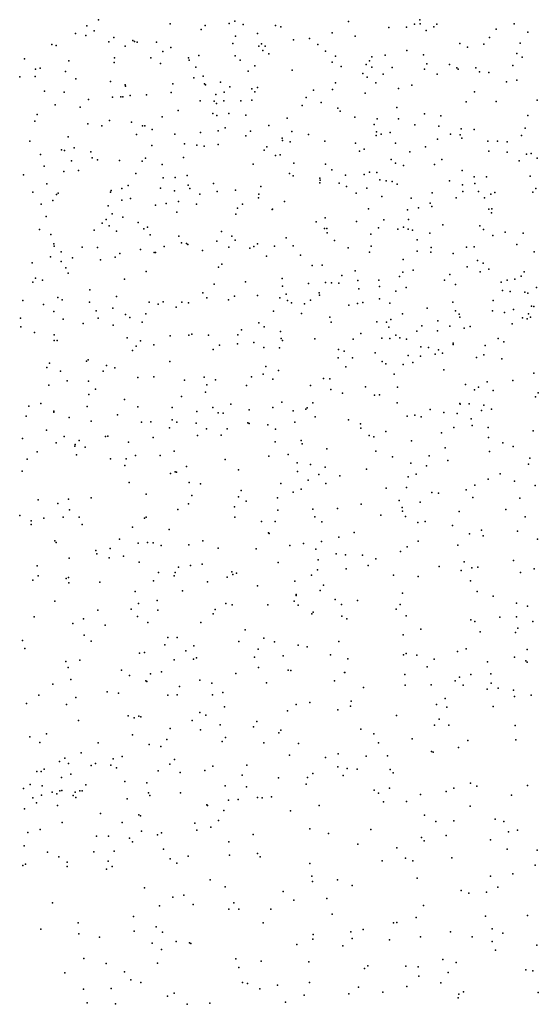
# Model space of a CAD drawing. Header units: metres. Extents: x -25 to 25, y -27.7 to 27.8.
# Tile 115 of 209: x -0.5 to 0.2, y -5.4 to -4. Entities that reach past the tile are written whole.
import ezdxf

# ---------------------------------------------------------------- set-up
doc = ezdxf.new("R2010")
doc.units = ezdxf.units.M

msp = doc.modelspace()

# ---------------------------------------------------------------- linework, layer by layer
for p in [(-0.3921, -4.0116, 17.2057), (-0.2946, -4.0172, -1.4723), (-0.2468, -4.0192, 1.2198), (-0.2141, -4.0164, 1.3599), (-0.2063, -4.0134, -2.316), (-0.1951, -4.018, -6.858), (-0.1511, -4.0191, 17.1143), (-0.0516, -4.0137, 13.2147), (0.0381, -4.0174, 10.3157), (0.0455, -4.0114, 10.7569), (0.0458, -4.0172, -4.6011), (0.0687, -4.0173, -6.7013), (0.1739, -4.0171, 4.4354), (-0.4233, -4.0302, 2.8541), (-0.4092, -4.0328, -1.7881), (-0.4081, -4.0198, -1.8772), (-0.398, -4.0267, -2.0852), (-0.2523, -4.0246, 17.3846), (-0.1755, -4.0303, 4.5349), (-0.1436, -4.0209, -2.348), (-0.0741, -4.0293, 2.1166), (0.0033, -4.0222, -8.9392), (0.0273, -4.0214, -25.0401), (0.0542, -4.026, -0.7291), (0.0647, -4.0209, 17.0086), (0.1497, -4.0244, -0.6216), (0.1925, -4.0286, 10.655), (-0.4556, -4.0451, -7.3668), (-0.3781, -4.0416, 13.7761), (-0.3713, -4.0358, -1.6337), (-0.3456, -4.0399, -7.1164), (-0.3433, -4.0411, -2.2188), (-0.3397, -4.042, -9.0695), (-0.3132, -4.0418, -16.2584), (-0.2093, -4.0437, -1.0922), (-0.2056, -4.0338, 1.4366), (-0.1701, -4.0443, 1.7108), (-0.1265, -4.0388, 1.9535), (-0.1048, -4.0369, -4.6479), (-0.0932, -4.045, -8.9677), (-0.0425, -4.0337, -26.4056), (0.1001, -4.0436, 22.5526), (0.1325, -4.0447, 25.6993), (0.1404, -4.0355, 17.2895), (0.1821, -4.0434, 12.4816), (-0.4498, -4.0465, -1.9268), (-0.3559, -4.0476, 3.022), (-0.3043, -4.0549, 4.5427), (-0.2938, -4.0492, -1.325), (-0.1739, -4.0475, -1.025), (-0.1682, -4.0534, 17.2006), (-0.1651, -4.0476, 0.8109), (-0.16, -4.0578, 1.883), (-0.083, -4.0542, -6.8159), (-0.0015, -4.0598, -2.3812), (0.0278, -4.0533, 4.4398), (0.0506, -4.0593, 12.7596), (0.1105, -4.0489, -4.5832), (0.1778, -4.0575, -2.3764), (-0.4929, -4.0646, 25.8223), (-0.4325, -4.0674, 4.5689), (-0.3707, -4.0698, 17.6203), (-0.3703, -4.0632, -1.5394), (-0.3207, -4.0633, -4.6889), (-0.3078, -4.071, 13.6996), (-0.2697, -4.0635, -1.2106), (-0.2685, -4.0667, -2.3521), (-0.2554, -4.0602, 1.0034), (-0.2059, -4.0608, -6.9506), (-0.1994, -4.0666, 22.6363), (-0.074, -4.0693, 4.4542), (-0.0693, -4.0612, 14.112), (-0.0277, -4.0722, 20.0369), (-0.0229, -4.0673, 25.7273), (-0.02, -4.0621, 23.5214), (0.0549, -4.0715, 2.2932), (0.0857, -4.0723, 4.3905), (0.1851, -4.0625, 19.4563), (-0.4779, -4.0788, -9.1138), (-0.4714, -4.0774, -2.0683), (-0.4371, -4.082, -2.1768), (-0.2596, -4.0761, -7.0475), (-0.1883, -4.0814, 1.7902), (-0.1791, -4.0741, 17.284), (-0.1284, -4.0802, 0.7542), (-0.0618, -4.0752, 10.4298), (-0.0319, -4.0847, 17.0623), (-0.0199, -4.0761, 2.2155), (-0.0043, -4.0857, -0.7716), (0.0077, -4.0765, 13.0706), (0.0518, -4.0788, 0.5198), (0.0693, -4.0857, -8.8569), (0.0961, -4.0771, 14.0811), (0.0975, -4.0785, 17.0645), (0.1216, -4.0769, -6.7659), (0.1268, -4.0825, 20.6165), (0.1393, -4.0832, -8.819), (0.1722, -4.0736, -0.5687), (-0.4995, -4.089, -1.8576), (-0.4782, -4.0889, -1.7658), (-0.4228, -4.092, -1.5896), (-0.3756, -4.0955, -2.2857), (-0.2907, -4.0988, 1.1996), (-0.2624, -4.0907, -1.1205), (-0.2495, -4.0884, 4.4755), (-0.2476, -4.0988, 0.9244), (-0.2465, -4.1, 17.5035), (-0.226, -4.0962, -1.0437), (-0.0692, -4.0971, 13.3939), (-0.0263, -4.0897, 13.3151), (-0.0142, -4.0974, -6.8256), (0.1634, -4.0961, 12.5548), (0.1777, -4.0935, 2.421), (-0.4655, -4.1088, -1.6463), (-0.4389, -4.1101, 17.798), (-0.3557, -4.1001, -1.3432), (-0.3553, -4.1018, 3.2427), (-0.2933, -4.1107, -7.2425), (-0.2324, -4.1133, 1.6233), (-0.2212, -4.11, 0.8544), (-0.2133, -4.1028, 1.7081), (-0.1834, -4.1057, -8.9662), (-0.1793, -4.1095, -0.9647), (-0.1754, -4.1036, 17.3685), (-0.0991, -4.1072, -4.6625), (-0.0736, -4.1066, 0.6733), (-0.029, -4.1114, 4.3872), (0.0163, -4.1052, 22.5905), (0.0345, -4.1007, 12.8762), (0.1201, -4.1095, -0.6275), (-0.4058, -4.1198, -7.4276), (-0.3731, -4.1167, 17.7129), (-0.3617, -4.1162, -7.3689), (-0.3588, -4.1163, 1.8227), (-0.3491, -4.1145, -1.2699), (-0.3266, -4.1135, 25.7524), (-0.2537, -4.122, 1.5089), (-0.2344, -4.1222, -7.1292), (-0.2316, -4.1253, 23.5643), (-0.2215, -4.122, 25.7391), (-0.1983, -4.122, -2.4201), (-0.1834, -4.1211, 1.9434), (-0.1091, -4.1175, 4.401), (-0.0889, -4.124, -6.9344), (0.1088, -4.1234, 10.4405), (0.1497, -4.1228, 4.2973), (0.2054, -4.1211, 20.8149), (-0.4511, -4.1274, -9.0401), (-0.4173, -4.1304, 13.8734), (-0.2835, -4.1349, 1.4215), (-0.2366, -4.139, 13.6414), (-0.2146, -4.1392, 1.8552), (-0.1148, -4.1281, 17.2561), (-0.0663, -4.1318, 22.6122), (-0.0628, -4.1359, -8.8926), (0.0142, -4.1308, -4.6405), (0.0519, -4.1396, 4.3162), (-0.479, -4.1493, 4.4535), (-0.4758, -4.1405, -7.5286), (-0.4065, -4.1531, -1.3186), (-0.3772, -4.1484, 4.433), (-0.3474, -4.1509, -1.1675), (-0.3052, -4.1435, 1.2807), (-0.2308, -4.1416, -4.6909), (-0.1913, -4.1415, 4.3871), (-0.1354, -4.1452, 13.5373), (-0.043, -4.1439, 17.1381), (-0.0127, -4.1465, -6.9141), (0.0165, -4.1461, -0.7285), (0.0742, -4.1422, -0.6701), (0.1925, -4.142, 25.6524), (-0.3877, -4.156, -7.4919), (-0.3324, -4.1558, -8.9829), (-0.3291, -4.1558, 13.7636), (-0.3189, -4.161, 1.1483), (-0.2534, -4.1647, -7.3287), (-0.2292, -4.1625, 17.5792), (-0.2197, -4.1585, -7.2488), (-0.1852, -4.1629, -25.2046), (-0.1602, -4.1553, -4.6828), (-0.1288, -4.1637, 25.7252), (-0.0167, -4.1541, 0.59), (-0.0135, -4.1641, -8.8458), (-0.0071, -4.167, -26.2275), (0.0052, -4.1649, -16.417), (0.0386, -4.1546, 13.1543), (0.0715, -4.1561, -8.8034), (0.102, -4.1598, 25.6763), (0.1196, -4.1608, 0.4203), (0.1889, -4.1591, 17.1023), (-0.4855, -4.1765, -2.3407), (-0.4333, -4.171, 25.7357), (-0.3404, -4.1677, -4.715), (-0.2881, -4.1672, -2.4364), (-0.1915, -4.1696, -0.9187), (-0.1419, -4.1725, -7.1663), (-0.1416, -4.1757, 0.745), (-0.1312, -4.1776, -8.8985), (-0.1061, -4.1677, 17.3387), (-0.0838, -4.1765, 0.6748), (-0.0419, -4.1796, 20.4721), (-0.014, -4.169, 2.2361), (0.0123, -4.1794, -6.9962), (0.0694, -4.1742, 17.1371), (0.0873, -4.1673, 2.3377), (0.1006, -4.168, 12.7705), (0.1029, -4.1726, -4.6171), (0.138, -4.1767, -6.9209), (0.1511, -4.1768, -0.5599), (0.1644, -4.1776, -27.5994), (0.1839, -4.1688, -4.5843), (-0.4425, -4.1885, 4.3791), (-0.4386, -4.1894, 17.995), (-0.4252, -4.1858, -7.5587), (-0.4026, -4.1913, -8.9786), (-0.3195, -4.1824, -7.4884), (-0.2751, -4.1805, -7.4175), (-0.2583, -4.1822, 17.6815), (-0.2482, -4.1837, 4.3403), (-0.2291, -4.1814, 14.1736), (-0.1665, -4.1888, 17.5031), (-0.1628, -4.1845, -7.2808), (-0.0366, -4.1903, -7.0598), (-0.0304, -4.1874, 14.1929), (0.0317, -4.1912, 4.2644), (0.0532, -4.1845, 13.2488), (0.1396, -4.1901, -8.7278), (0.1646, -4.1918, 2.4177), (0.1973, -4.1934, -8.6866), (-0.471, -4.1949, -1.3689), (-0.4287, -4.2035, -4.7562), (-0.4006, -4.1992, -1.1729), (-0.3934, -4.2019, -2.4403), (-0.3635, -4.2031, 17.9227), (-0.3326, -4.2039, 1.0761), (-0.3282, -4.2, 4.3365), (-0.2762, -4.1988, -8.9449), (-0.1512, -4.1962, -2.4657), (-0.1448, -4.1953, 2.0651), (-0.126, -4.2067, 10.5368), (0.0064, -4.2015, 13.4012), (0.0125, -4.2066, -2.4435), (0.0753, -4.2018, -7.0372), (0.1806, -4.2036, -2.4243), (0.1907, -4.1942, -0.5017), (0.2053, -4.1999, -6.9891), (-0.4661, -4.2108, 22.6545), (-0.4395, -4.2178, 18.185), (-0.4193, -4.2164, 13.9145), (-0.3411, -4.2205, 1.3342), (-0.3055, -4.2085, 17.8492), (-0.1817, -4.2082, 17.1848), (-0.0829, -4.2078, -7.2584), (-0.0745, -4.2156, 2.1828), (-0.0229, -4.2187, 17.2115), (-0.0129, -4.2192, -7.1965), (0.0233, -4.2096, 2.2793), (0.0657, -4.2084, 0.4826), (0.1032, -4.2166, 12.976), (-0.4943, -4.2225, -2.4135), (-0.3039, -4.2268, 1.6809), (-0.2878, -4.2263, 17.9582), (-0.2715, -4.2233, 1.8305), (-0.1321, -4.2207, 22.6163), (-0.1268, -4.224, 20.0777), (-0.0908, -4.2333, 17.4079), (-0.0905, -4.227, 19.9108), (-0.0901, -4.2298, -8.839), (-0.0642, -4.2339, -0.7613), (-0.0558, -4.223, -2.4605), (-0.0301, -4.222, 25.6995), (-0.0088, -4.2295, -4.6707), (-0.0004, -4.2308, 0.5578), (0.0077, -4.2315, -7.2679), (0.0857, -4.2307, -7.1898), (0.1196, -4.2253, 12.8571), (0.1364, -4.2254, -7.1034), (0.196, -4.2243, 25.6283), (-0.4815, -4.2462, -8.9448), (-0.4625, -4.2347, -1.2239), (-0.4471, -4.2473, 4.2894), (-0.3758, -4.2462, -8.9307), (-0.3748, -4.244, 4.2822), (-0.3603, -4.2411, 13.8428), (-0.3519, -4.2372, 1.2176), (-0.3078, -4.2405, -7.5767), (-0.2886, -4.2444, 18.1427), (-0.27, -4.2364, -0.9362), (-0.2677, -4.2411, 1.9098), (-0.2355, -4.2345, 13.6951), (-0.2305, -4.2454, -7.55), (-0.2054, -4.2434, -0.8562), (-0.1711, -4.2386, 17.59), (-0.0542, -4.2382, -7.3638), (-0.0268, -4.2405, 2.2364), (0.0146, -4.2354, 20.6143), (0.0622, -4.247, -8.7276), (0.1036, -4.236, 22.5676), (0.1039, -4.2452, 2.3671), (0.1202, -4.2341, -27.2711), (0.1252, -4.245, 17.1463), (0.1477, -4.2467, 0.3284), (0.1994, -4.246, 14.2366), (0.2035, -4.2409, 22.4713), (-0.4544, -4.2573, -2.48), (-0.4494, -4.2492, -7.6451), (-0.3602, -4.257, 1.4243), (-0.3486, -4.2547, 1.5407), (-0.2831, -4.2588, -8.901), (-0.2541, -4.2487, -2.5102), (-0.1741, -4.2539, 25.7139), (-0.1739, -4.2488, 17.6938), (-0.1389, -4.259, 4.2376), (-0.0411, -4.2476, 4.2301), (-0.0064, -4.2522, 22.5999), (0.0337, -4.2545, -7.3328), (0.095, -4.2537, 4.1641), (0.1337, -4.2538, 13.0548), (0.1424, -4.2489, -0.5362), (-0.4703, -4.2623, 18.3678), (-0.3789, -4.2646, 1.2937), (-0.3144, -4.2639, 18.2828), (-0.2998, -4.2617, -4.7422), (-0.2856, -4.2731, 25.7097), (-0.2587, -4.2625, 0.8443), (-0.2029, -4.2678, 17.9854), (-0.196, -4.2625, 17.8824), (-0.1557, -4.2698, -2.5116), (-0.1553, -4.2694, 2.1192), (-0.0245, -4.2686, 17.2117), (0.0286, -4.2701, -0.6568), (0.0439, -4.2674, 23.5992), (0.0598, -4.2611, 1.4225), (0.0618, -4.2655, 13.4099), (0.1393, -4.2694, 13.2457), (0.1437, -4.2687, 13.1388), (-0.4632, -4.2791, -1.1624), (-0.3819, -4.2835, 1.1231), (-0.3737, -4.2755, -7.6538), (-0.3591, -4.28, 18.3688), (-0.338, -4.2873, 1.7884), (-0.2051, -4.276, 18.1185), (-0.0957, -4.2866, -7.5372), (-0.0835, -4.2809, 13.5705), (-0.0408, -4.2862, -26.6796), (-0.0037, -4.2837, -2.4969), (0.0303, -4.2833, -26.9546), (0.1433, -4.2744, -7.3059), (-0.4725, -4.2967, 13.9941), (-0.3981, -4.2977, 1.2252), (-0.387, -4.2883, 14.1829), (-0.3775, -4.292, 1.6032), (-0.3678, -4.299, 1.0404), (-0.3302, -4.296, 0.9703), (-0.3253, -4.2936, -2.5391), (-0.2246, -4.2995, 4.2188), (-0.0843, -4.2956, 25.6955), (-0.0811, -4.2957, -8.7689), (-0.0107, -4.2946, -8.7227), (0.0157, -4.2964, 4.1663), (0.0231, -4.2936, 19.7016), (0.0298, -4.2963, -7.4809), (0.0357, -4.2976, 25.6782), (0.077, -4.2905, -4.6557), (0.1274, -4.2918, -2.4865), (0.1322, -4.2968, 25.6419), (0.1617, -4.3005, 0.2577), (-0.457, -4.3035, -7.7069), (-0.3217, -4.304, 1.9304), (-0.2828, -4.3062, -16.4897), (-0.231, -4.3126, -7.6454), (-0.2107, -4.306, 22.6291), (-0.2061, -4.3113, 0.7652), (-0.1364, -4.3081, 23.5714), (-0.0808, -4.3013, -0.731), (-0.0709, -4.3117, 17.5012), (-0.0214, -4.3032, 17.3206), (0.0419, -4.3112, 0.4682), (0.059, -4.3019, -0.591), (0.1451, -4.3052, -8.6053), (0.1861, -4.3019, -7.4015), (-0.4531, -4.3166, -1.0945), (-0.4525, -4.3194, -4.817), (-0.4432, -4.3272, 4.2125), (-0.4145, -4.3209, -1.0347), (-0.3937, -4.3212, 1.714), (-0.335, -4.3243, 13.8505), (-0.3029, -4.3201, -7.6874), (-0.2789, -4.3152, -8.8497), (-0.2725, -4.316, -0.868), (-0.2703, -4.3174, 13.7788), (-0.2504, -4.3253, 2.0359), (-0.2147, -4.3211, 18.3734), (-0.1861, -4.3222, -4.7386), (-0.1808, -4.3199, 14.2992), (-0.1755, -4.3164, 18.284), (-0.1525, -4.3194, -8.7899), (-0.1268, -4.3192, 18.1138), (-0.052, -4.3218, -2.535), (-0.0231, -4.3276, -0.6632), (-0.0206, -4.3197, -7.5737), (0.0417, -4.3265, 22.6186), (0.0609, -4.3213, -16.6002), (0.1091, -4.3209, 19.4825), (0.1196, -4.3204, 17.2561), (0.1778, -4.3171, 2.4645), (0.2013, -4.3272, 13.2254), (-0.4573, -4.3341, 18.522), (-0.4428, -4.3403, 1.3217), (-0.4274, -4.3356, 1.5584), (-0.3894, -4.3383, -2.5874), (-0.3696, -4.3345, -8.8453), (-0.3633, -4.3296, -0.9665), (-0.3164, -4.3281, 0.8979), (-0.3143, -4.3281, 4.199), (-0.1631, -4.333, 2.1636), (-0.117, -4.332, 17.8139), (0.0227, -4.3378, 2.325), (0.0605, -4.3279, 4.1188), (0.0909, -4.3295, -0.5319), (0.124, -4.3391, 0.3137), (-0.4826, -4.3422, -2.5758), (-0.4367, -4.3493, 1.1813), (-0.3271, -4.3541, 18.5282), (-0.2289, -4.3483, -8.807), (-0.2243, -4.3439, -2.596), (-0.101, -4.3459, -4.7234), (-0.0873, -4.3456, 18.1967), (-0.0427, -4.353, 4.1435), (0.0366, -4.3524, -8.6247), (0.1102, -4.3476, -7.6106), (0.1277, -4.3545, 13.4574), (0.132, -4.3427, -0.4673), (0.1394, -4.3507, 17.1897), (-0.4781, -4.3631, 25.6738), (-0.4683, -4.3657, 1.4404), (-0.4336, -4.3565, -7.7709), (-0.3569, -4.3643, -7.7593), (-0.192, -4.368, 20.1008), (-0.142, -4.3635, 18.395), (-0.0605, -4.3597, 13.6015), (-0.0389, -4.3662, 0.5381), (-0.0102, -4.3659, -25.241), (0.0179, -4.3607, -4.6991), (0.0225, -4.3551, -7.6479), (0.0792, -4.3658, 23.8224), (0.0865, -4.3583, 2.396), (0.1644, -4.3659, -8.472), (0.1751, -4.3646, 0.144), (0.1837, -4.3606, -0.3444), (0.1878, -4.3547, 4.0467), (-0.4816, -4.3685, 1.6819), (-0.404, -4.3791, 1.8757), (-0.2347, -4.3711, -7.7407), (-0.1417, -4.374, 0.6706), (-0.1059, -4.3703, -7.7158), (-0.0828, -4.3692, 18.3001), (-0.0749, -4.3695, -8.6805), (-0.0646, -4.3699, 17.7198), (-0.0376, -4.3777, 20.7065), (-0.0094, -4.3747, -0.6123), (0.0127, -4.3807, -2.5724), (0.0271, -4.376, -7.7221), (0.0941, -4.3717, -8.5453), (0.1563, -4.3684, -7.7194), (0.1581, -4.3801, 22.6234), (0.1684, -4.3812, -4.6471), (0.2045, -4.376, -0.254), (-0.4951, -4.3934, -8.8015), (-0.4476, -4.3893, -2.6474), (-0.4417, -4.3926, 1.7975), (-0.3678, -4.3882, -4.8302), (-0.2502, -4.383, 4.1534), (-0.2446, -4.39, -0.7967), (-0.2151, -4.3928, 2.1518), (-0.2069, -4.3875, 20.3318), (-0.1754, -4.3867, 13.7206), (-0.1453, -4.3897, -8.7048), (-0.1364, -4.3848, 19.8402), (-0.1346, -4.3937, 17.2073), (-0.1033, -4.3929, 19.6826), (-0.0915, -4.3831, -0.6811), (-0.091, -4.3861, 0.6011), (-0.0093, -4.3911, 17.4462), (0.1456, -4.3937, -0.4047), (0.1885, -4.3822, -7.8026), (0.1926, -4.3835, -2.5521), (-0.467, -4.3991, -4.8575), (-0.4043, -4.3957, 13.9601), (-0.3955, -4.4075, 0.9643), (-0.3728, -4.4038, 4.137), (-0.323, -4.3956, -2.6587), (-0.3107, -4.3984, -7.7995), (-0.3041, -4.3955, -0.8491), (-0.2865, -4.4025, 22.6398), (-0.2787, -4.396, 0.8091), (-0.2696, -4.3966, 18.5875), (-0.1536, -4.4079, 4.1173), (-0.1293, -4.3966, 14.4948), (-0.1115, -4.3979, -7.8038), (-0.0511, -4.4001, 18.3893), (-0.0394, -4.3976, 17.5649), (-0.0321, -4.3961, 17.8516), (0.0047, -4.3973, 25.6693), (0.0554, -4.404, 14.6365), (0.0905, -4.396, 4.0574), (0.0939, -4.4077, 17.3012), (0.1446, -4.4077, -7.8975), (0.1729, -4.4059, 21.1452), (0.1975, -4.4013, -26.0131), (0.2007, -4.4018, -0.0312), (-0.4985, -4.4175, 1.1851), (-0.4528, -4.4083, 18.6428), (-0.4403, -4.4191, -8.766), (-0.3928, -4.4178, -0.9297), (-0.3553, -4.4127, 23.5247), (-0.3493, -4.4166, 25.6801), (-0.3275, -4.4116, -8.753), (-0.1155, -4.4111, -4.7661), (-0.077, -4.4161, -8.6262), (0.0058, -4.4195, -7.863), (0.0219, -4.4117, 18.1461), (0.0702, -4.4213, -7.9028), (0.0991, -4.4122, 25.6379), (0.0999, -4.4164, -8.4397), (0.1607, -4.4098, 1.2515), (0.1852, -4.4172, 4.0106), (0.1917, -4.4186, -0.099), (0.1934, -4.4118, -8.0107), (0.1961, -4.4164, -8.085), (-0.498, -4.4295, -1.0515), (-0.4128, -4.425, -7.8655), (-0.3723, -4.4272, 2.003), (-0.3325, -4.423, 0.852), (-0.1973, -4.4334, -16.6883), (-0.1739, -4.4237, -0.721), (-0.1667, -4.4292, 1.3645), (-0.0751, -4.4229, -7.8779), (-0.0132, -4.4225, -4.7323), (0, -4.423, -8.5521), (0.0035, -4.4298, -26.4156), (0.0483, -4.4282, 0.3843), (0.0697, -4.4348, 2.4078), (0.0864, -4.4283, -7.9723), (0.1057, -4.4312, -2.6012), (0.1139, -4.4288, -8.0406), (0.1711, -4.4252, -8.197), (-0.4794, -4.4369, 1.0612), (-0.4526, -4.4404, -0.9802), (-0.4526, -4.4481, 4.101), (-0.4485, -4.4481, 25.6459), (-0.3532, -4.4443, 18.6888), (-0.335, -4.4482, -7.903), (-0.2947, -4.4414, 14.3686), (-0.2693, -4.4406, -4.8333), (-0.2648, -4.4394, 2.13), (-0.2425, -4.4406, -7.8804), (-0.2025, -4.4404, 22.6453), (-0.1442, -4.4357, 18.5911), (-0.1432, -4.4454, 20.5822), (-0.1415, -4.4481, -7.9215), (-0.0974, -4.4457, 13.7011), (-0.0452, -4.4461, 18.5376), (-0.0349, -4.4383, -0.5932), (-0.0061, -4.4447, 4.0622), (0.0048, -4.4451, -8.473), (0.0128, -4.4405, 17.7069), (0.0184, -4.4442, -8.0085), (0.0272, -4.446, 17.5015), (0.0415, -4.4352, -0.5094), (0.152, -4.4451, -4.6716), (-0.3457, -4.4617, 1.4463), (-0.3409, -4.4557, 2.0664), (-0.3169, -4.454, 4.0953), (-0.236, -4.46, -2.7054), (-0.2272, -4.4543, 0.7303), (-0.2027, -4.4526, 4.0871), (-0.1804, -4.4506, 2.208), (-0.1671, -4.4576, -8.6188), (-0.1458, -4.4581, 25.6872), (-0.0654, -4.4604, -4.7745), (0.047, -4.4567, 22.6607), (0.0574, -4.4573, 17.8574), (0.071, -4.4607, 18.3538), (0.0909, -4.4534, 18.039), (0.0911, -4.4516, -8.2041), (0.1345, -4.4547, -0.3275), (0.1598, -4.4497, 2.4953), (-0.4062, -4.4745, -4.8743), (-0.0658, -4.4717, -8.495), (-0.0575, -4.4627, -7.9903), (-0.0464, -4.4715, 25.6677), (-0.0154, -4.4647, 13.6518), (0.0298, -4.4682, 17.6284), (0.0463, -4.4695, -8.2979), (0.0666, -4.4665, -4.7112), (0.0766, -4.465, 17.3603), (0.1229, -4.4709, 18.1587), (0.1327, -4.4673, 0.1551), (0.1574, -4.4729, -0.0234), (-0.4626, -4.4846, 0.9778), (-0.4591, -4.479, -2.7509), (-0.4085, -4.4759, -8.6766), (-0.3812, -4.4821, -2.7397), (-0.3697, -4.4852, -0.861), (-0.2952, -4.4765, -0.7951), (-0.1644, -4.4834, -2.7038), (-0.0552, -4.4836, -2.6714), (-0.0058, -4.4766, 0.4325), (-0.0007, -4.4795, -8.0966), (0.0229, -4.4807, -2.6591), (0.0361, -4.478, 18.4917), (0.0783, -4.4877, -0.4083), (-0.4439, -4.4898, -7.9803), (-0.3857, -4.4896, -25.3423), (-0.3387, -4.4984, -8.6304), (-0.3167, -4.4974, 2.1427), (-0.2752, -4.502, 4.0623), (-0.2484, -4.4977, 2.1897), (-0.233, -4.5015, 13.8743), (-0.1838, -4.4976, -4.8331), (-0.168, -4.4938, -8.0231), (-0.1549, -4.5004, 0.6141), (-0.1469, -4.4887, 13.783), (-0.0859, -4.4998, 4.0437), (-0.0769, -4.5003, -8.092), (0.0107, -4.4937, -8.1728), (0.2009, -4.4925, 21.2713), (-0.4596, -4.5089, 2.004), (-0.4347, -4.5029, -0.9212), (-0.4058, -4.5032, 0.8777), (-0.3961, -4.514, -8.0254), (-0.2445, -4.5085, -8.0122), (-0.1904, -4.5093, -0.6682), (-0.1035, -4.5092, 0.5361), (-0.0756, -4.5148, -8.4003), (-0.0286, -4.5111, -8.2379), (0.0153, -4.5113, 0.3478), (0.1078, -4.508, 14.7919), (0.1199, -4.515, 18.4427), (0.1256, -4.5115, -0.0955), (0.1372, -4.5043, 22.6795), (0.1724, -4.5025, 18.0943), (-0.4052, -4.5216, 2.0774), (-0.3567, -4.5281, 13.9986), (-0.2789, -4.524, -0.7432), (-0.2463, -4.5184, -8.5834), (-0.0596, -4.5195, -8.3088), (-0.0163, -4.5224, 22.6823), (-0.0092, -4.522, -4.7767), (0.1452, -4.5158, 17.8939), (0.2032, -4.5246, 2.5934), (0.2066, -4.5193, 3.9154), (-0.4871, -4.5375, -8.0862), (-0.4705, -4.5336, 17.29), (-0.4074, -4.5378, -8.587), (-0.3384, -4.5382, 0.7827), (-0.2916, -4.539, 1.3066), (-0.2362, -4.5393, -8.5016), (-0.212, -4.5347, -2.7552), (-0.1548, -4.5391, -8.142), (-0.1423, -4.5321, 22.6751), (-0.1097, -4.5413, -2.7355), (-0.1078, -4.5394, -0.5672), (-0.1004, -4.5328, 18.7281), (0.0145, -4.5328, 3.9943), (0.0595, -4.5417, 22.7131), (0.1002, -4.5335, -0.2344), (0.1004, -4.5347, 18.5253), (0.1128, -4.534, 3.9567), (0.1329, -4.5359, 13.6243), (0.1429, -4.5416, 17.7642), (-0.4906, -4.551, -8.5338), (-0.4528, -4.5441, -2.8003), (-0.4528, -4.5454, 25.6086), (-0.432, -4.5529, 22.6446), (-0.3664, -4.549, -0.824), (-0.2584, -4.5448, 18.7971), (-0.2292, -4.5463, 23.7542), (-0.2223, -4.547, -17.2516), (-0.1871, -4.5423, 25.6695), (-0.1269, -4.5435, -8.2625), (-0.0971, -4.5518, -4.8277), (0.0283, -4.5509, 19.6309), (0.0388, -4.5495, 18.6435), (0.0473, -4.5517, 0.2378), (0.0782, -4.5458, 0.1569), (0.0962, -4.5474, -0.1535), (0.1154, -4.5544, 17.5101), (0.1295, -4.5433, 1.1089), (-0.4022, -4.5576, 18.8183), (-0.3335, -4.5591, -8.4814), (-0.3207, -4.5587, -8.1277), (-0.2954, -4.5667, -4.8856), (-0.2919, -4.5559, 20.0809), (-0.2854, -4.5591, 0.7167), (-0.2593, -4.5605, 20.4148), (-0.2452, -4.5682, -8.1594), (-0.2168, -4.568, -8.2863), (-0.1887, -4.5602, 2.2786), (-0.187, -4.5608, -8.3578), (-0.1614, -4.5627, 4.0145), (-0.1511, -4.5687, 0.55), (-0.1248, -4.5593, 13.8247), (-0.0518, -4.5559, 0.4336), (-0.0352, -4.5612, 2.3926), (-0.0349, -4.5674, 13.7514), (0.092, -4.5665, -0.0399), (0.1169, -4.5635, 25.578), (0.1388, -4.5662, 17.6836), (-0.4955, -4.5815, 4.0099), (-0.4628, -4.5701, 23.4838), (-0.439, -4.5787, -8.1954), (-0.3827, -4.5786, -4.9032), (-0.3795, -4.578, -2.8098), (-0.3177, -4.58, -8.2826), (-0.2575, -4.5771, 2.2402), (-0.225, -4.5767, -4.8739), (-0.0237, -4.5771, 25.6281), (-0.017, -4.5789, 18.7394), (-0.0006, -4.5719, -2.7368), (0.075, -4.5737, -4.7443), (0.139, -4.5801, -2.7408), (0.2, -4.5708, 17.8576), (-0.4496, -4.5871, -8.2862), (-0.4246, -4.5919, -8.3592), (-0.4239, -4.5897, 14.3229), (-0.4185, -4.5839, -17.3613), (-0.4102, -4.5929, 2.1563), (-0.3514, -4.5863, -8.3539), (-0.1515, -4.5858, 1.1826), (-0.116, -4.5839, -17.44), (-0.1147, -4.5888, 0.4922), (-0.0813, -4.5953, 23.9924), (0.0342, -4.5847, 21.0045), (0.0802, -4.5942, 2.517), (0.1587, -4.5874, 3.8908), (0.1726, -4.5924, 22.7703), (-0.4758, -4.5996, -0.914), (-0.4219, -4.6037, -0.8475), (-0.3757, -4.609, 23.6616), (-0.3543, -4.6092, 0.7487), (-0.3417, -4.6043, -0.755), (-0.308, -4.6044, 22.6782), (-0.2892, -4.5986, 4.0028), (-0.1601, -4.6055, 13.8959), (-0.1336, -4.6029, -0.5263), (-0.0143, -4.5985, 3.9593), (0.0083, -4.6065, -0.3138), (0.0584, -4.6051, -0.0916), (0.1405, -4.5991, 17.5935), (0.1952, -4.6081, 25.5232), (-0.4892, -4.6095, -19.41), (-0.3562, -4.6179, 25.6225), (-0.2722, -4.6194, 17.2967), (-0.2197, -4.61, 0.6106), (-0.1216, -4.6144, 2.3684), (-0.1032, -4.6168, -2.7906), (-0.0834, -4.6204, 0.4338), (0.0334, -4.6148, 17.3456), (0.0547, -4.6184, 3.9159), (0.0835, -4.6111, 13.7185), (0.1936, -4.6163, 18.5309), (-0.4962, -4.626, 2.117), (-0.2943, -4.6291, -0.6762), (-0.2875, -4.6266, 14.0065), (-0.2859, -4.6271, 14.6409), (-0.2015, -4.624, -0.5769), (-0.1212, -4.6263, -4.8654), (-0.0921, -4.6304, 25.6272), (-0.0636, -4.6321, 0.3664), (-0.027, -4.6232, 0.2806), (0.0294, -4.6334, -0.1576), (0.0405, -4.6297, 0.0705), (0.1551, -4.6294, 2.6161), (-0.3502, -4.641, 3.9762), (-0.2685, -4.641, -2.8232), (-0.2533, -4.6431, 18.8922), (-0.1438, -4.6427, 3.9575), (-0.1068, -4.6382, 18.838), (-0.0824, -4.6427, -0.4261), (-0.0002, -4.649, -4.8293), (0.0274, -4.6479, 18.7649), (0.1203, -4.6447, 18.6826), (0.1388, -4.6367, 21.2946), (0.1743, -4.6395, -4.7137), (0.2028, -4.6451, 3.8059), (-0.4021, -4.6619, 14.0884), (-0.327, -4.6569, 0.695), (-0.2651, -4.6588, -0.613), (-0.2015, -4.6606, 13.9898), (-0.1978, -4.6522, 2.3368), (-0.1484, -4.662, 14.813), (-0.1272, -4.6543, 20.7296), (-0.1163, -4.6503, 19.6466), (0.062, -4.6549, 25.578), (0.071, -4.6556, -2.8021), (0.1084, -4.6513, -4.7578), (0.1177, -4.6616, 3.8438), (0.1815, -4.6625, -19.3115), (-0.4744, -4.665, 18.9184), (-0.4474, -4.6699, 3.9558), (-0.4331, -4.6641, 0.7911), (-0.2696, -4.6704, 25.6209), (-0.2068, -4.6745, 3.9456), (-0.1912, -4.6665, 0.537), (-0.0345, -4.6708, -2.8065), (0.0173, -4.6656, -0.0913), (0.0216, -4.6751, -0.0058), (0.0458, -4.6681, 2.5308), (-0.4994, -4.686, 2.1865), (-0.4402, -4.6883, -0.8108), (-0.4317, -4.6782, -2.8627), (-0.4184, -4.6885, -4.9354), (-0.3293, -4.6896, -2.8446), (-0.3273, -4.6886, 22.6889), (-0.284, -4.6781, 23.8874), (-0.2064, -4.6885, -0.5109), (-0.1478, -4.6787, 2.3924), (-0.1003, -4.6773, 22.7571), (-0.0973, -4.688, 0.9871), (-0.0664, -4.6764, -0.318), (-0.0074, -4.6856, 19.7934), (0.0218, -4.68, 13.8352), (0.0261, -4.6875, 24.1656), (0.099, -4.6805, 0.8915), (0.1625, -4.6779, -26.7217), (0.1888, -4.6879, 13.7249), (-0.484, -4.6982, 22.6609), (-0.4838, -4.6933, -0.8794), (-0.4667, -4.6899, 1.2355), (-0.4142, -4.6982, 14.4719), (-0.3458, -4.7018, 20.258), (-0.17, -4.6944, -4.8972), (-0.1516, -4.6943, -0.4443), (-0.0879, -4.6948, 0.323), (0.0429, -4.6958, 22.8115), (0.053, -4.6945, -4.806), (0.0898, -4.6999, 2.61), (-0.2957, -4.705, 3.9261), (-0.1605, -4.7099, 3.9042), (-0.1596, -4.7105, -19.4025), (-0.0646, -4.7155, 25.5841), (-0.044, -4.7092, 3.88), (0.1133, -4.7111, 0.729), (0.1295, -4.706, 3.7848), (0.132, -4.7136, 13.7974), (0.1786, -4.7076, 18.6874), (-0.4515, -4.7206, 25.5416), (-0.45, -4.723, 14.1305), (-0.3635, -4.7185, 18.9494), (-0.3379, -4.7237, 25.5778), (-0.3253, -4.7227, 2.325), (-0.3179, -4.7235, -4.9289), (-0.3068, -4.7271, 0.6089), (-0.2692, -4.7262, 1.0173), (-0.2499, -4.7205, 0.5525), (-0.1315, -4.7269, 2.4516), (-0.113, -4.7243, 18.9032), (-0.0883, -4.7215, -4.8811), (0.0281, -4.7288, 2.5742), (0.0431, -4.7209, 18.8096), (0.0972, -4.7265, 17.448), (0.2056, -4.7182, 25.4726), (-0.3956, -4.7336, -17.6278), (-0.3942, -4.7381, 3.8977), (-0.3761, -4.7311, 0.6762), (-0.3583, -4.7416, -25.3489), (-0.2292, -4.7305, -2.8302), (-0.1775, -4.7314, 14.0337), (-0.0961, -4.732, 13.9808), (-0.0683, -4.7381, 0.1612), (-0.0557, -4.7395, -0.118), (-0.0325, -4.7401, 2.5299), (0.0193, -4.735, 21.0665), (-0.4757, -4.7545, -4.9713), (-0.4323, -4.7442, 0.7177), (-0.3778, -4.7438, -0.6956), (-0.3368, -4.7497, 20.1046), (-0.283, -4.7565, 18.9727), (-0.2668, -4.7541, 14.7548), (-0.2511, -4.7524, -0.4905), (-0.1475, -4.7502, -0.3301), (-0.0931, -4.7463, 0.2319), (-0.0248, -4.7542, 3.8199), (-0.0143, -4.7453, 18.8763), (0.0717, -4.7553, 13.8891), (0.106, -4.7491, 0.5571), (0.1245, -4.7563, -19.6617), (0.1731, -4.7474, 21.4382), (-0.4745, -4.7682, -0.8329), (-0.3103, -4.7636, 17.4168), (-0.2892, -4.7681, 2.39), (-0.2878, -4.7638, 3.8746), (-0.2104, -4.7626, 25.5743), (-0.2092, -4.7666, 0.455), (-0.2044, -4.7647, 2.4402), (-0.1021, -4.7672, 20.8582), (-0.094, -4.7602, 3.8415), (-0.0548, -4.7589, -0.0027), (0.0095, -4.7675, 14.9389), (0.0431, -4.7693, -4.8291), (0.102, -4.7611, 2.7076), (0.1165, -4.7573, 22.8936), (0.1826, -4.7636, -2.8389), (0.2014, -4.7588, 3.6752), (-0.4815, -4.7742, -2.8779), (-0.436, -4.7718, 1.0639), (-0.4332, -4.7706, 2.3132), (-0.4327, -4.7779, 22.6998), (-0.3903, -4.777, -4.9569), (-0.3173, -4.7752, 22.7313), (-0.2439, -4.7764, 20.5516), (-0.2168, -4.7702, -4.9214), (-0.1757, -4.7816, 18.9639), (-0.1246, -4.7756, 25.5593), (-0.0859, -4.7811, -0.0682), (0.1144, -4.775, 18.7979), (-0.3423, -4.7895, -0.6052), (-0.2777, -4.7885, 0.5124), (-0.1227, -4.7938, 14.0541), (-0.1227, -4.7951, -0.1682), (-0.0902, -4.7883, 0.0752), (0.0218, -4.7918, 3.745), (0.1236, -4.7896, 3.6903), (0.1453, -4.7958, 2.7931), (-0.4517, -4.8028, 0.683), (-0.3378, -4.8059, 23.9991), (-0.3124, -4.8016, -2.8452), (-0.2188, -4.8058, -0.3608), (-0.2102, -4.8075, 0.3934), (-0.1617, -4.8078, 0.7113), (-0.1255, -4.8027, 0.1899), (-0.1201, -4.808, 3.7935), (-0.0698, -4.8005, -2.8254), (-0.0612, -4.8074, 22.8381), (-0.0392, -4.8019, 14.0092), (0.0188, -4.8071, 2.6703), (0.177, -4.8052, 3.6245), (0.192, -4.8096, 25.4178), (-0.3932, -4.8151, 2.3826), (-0.3477, -4.8135, 0.5631), (-0.3115, -4.8148, 3.83), (-0.2359, -4.82, 3.8152), (-0.2334, -4.8139, 19.9364), (-0.1015, -4.82, 2.5663), (-0.0997, -4.8178, -19.7276), (-0.0605, -4.823, 19.8965), (0.0132, -4.8134, 25.508), (0.027, -4.8228, 24.2714), (-0.4799, -4.8242, 2.3454), (-0.4269, -4.833, -0.6984), (-0.4125, -4.8266, 0.6206), (-0.3829, -4.8353, -19.8859), (-0.3389, -4.8237, 14.1634), (-0.3249, -4.8317, -4.9585), (-0.2527, -4.8319, 2.4798), (-0.0539, -4.8268, 3.7414), (0.1152, -4.8279, -2.8501), (0.1205, -4.8302, -4.7915), (0.1544, -4.8245, 2.875), (0.1772, -4.8241, 13.8907), (0.1992, -4.8303, 3.5091), (-0.4116, -4.8491, 19.0384), (-0.1925, -4.8418, 0.2883), (0.023, -4.8485, 0.3941), (0.0467, -4.8408, 22.9413), (0.1277, -4.8444, 3.5758), (0.1757, -4.8453, 2.9609), (0.179, -4.8393, 23.0412), (-0.4957, -4.8563, 0.6647), (-0.402, -4.8571, 20.2154), (-0.3017, -4.8623, -0.4365), (-0.2979, -4.852, 0.4671), (-0.2848, -4.852, -19.1921), (-0.2623, -4.8636, -0.3356), (-0.2011, -4.8577, 2.5413), (-0.1668, -4.8529, 3.7564), (-0.1524, -4.8579, 0.0596), (-0.1201, -4.8626, 14.1168), (-0.0649, -4.8575, 25.4997), (-0.4924, -4.8671, -0.8248), (-0.3363, -4.8734, 2.4809), (-0.3295, -4.8727, -2.8544), (-0.2733, -4.8704, 3.7684), (-0.1748, -4.8678, 0.1643), (-0.1078, -4.8648, -2.8316), (-0.076, -4.8756, 22.8879), (0.0234, -4.8757, 3.6162), (0.027, -4.874, 18.9151), (0.0414, -4.8761, 2.7862), (0.0967, -4.871, 2.8728), (0.1084, -4.8674, 25.4318), (0.1917, -4.8684, 0.1728), (-0.4366, -4.8849, 3.7703), (-0.4174, -4.8828, -2.8749), (-0.2892, -4.8824, 22.7918), (-0.2626, -4.8816, -4.9577), (-0.2585, -4.8797, 17.546), (-0.1798, -4.8791, 19.009), (-0.1408, -4.8773, 24.2285), (-0.0526, -4.8813, -4.8995), (0.0649, -4.8818, 3.5541), (0.1377, -4.8852, 3.4606), (0.1746, -4.8787, 3.3866), (0.1901, -4.8837, -4.7547), (0.1916, -4.8855, 3.2101), (-0.4334, -4.8928, 14.2005), (-0.3608, -4.8968, 25.4827), (-0.35, -4.9038, -4.9811), (-0.3212, -4.9015, 14.2009), (-0.3063, -4.8989, 24.1293), (-0.2049, -4.901, 14.1848), (-0.174, -4.8931, 20.7626), (-0.1338, -4.8968, 2.6475), (-0.1304, -4.897, 3.6863), (-0.0571, -4.8999, -17.7994), (-0.0565, -4.8997, 18.9742), (0.0249, -4.9023, 14.0763), (0.0554, -4.892, -2.846), (0.115, -4.9027, 17.6035), (0.1424, -4.9015, 3.0853), (-0.4545, -4.9158, 0.5611), (-0.4299, -4.9091, 2.4775), (-0.3278, -4.911, 3.7279), (-0.3265, -4.9122, 0.4206), (-0.2541, -4.9102, -0.2013), (-0.2378, -4.9141, 0.5336), (-0.1632, -4.9138, 25.4812), (-0.0707, -4.9111, 2.7218), (0.0255, -4.9169, 2.8485), (0.0609, -4.9165, 2.9155), (0.0936, -4.9113, 23.0715), (0.0996, -4.9059, -4.8099), (0.1046, -4.917, 3.0016), (0.1425, -4.9145, 3.1605), (-0.4735, -4.9307, -0.7206), (-0.3802, -4.9259, 2.5242), (-0.3648, -4.9278, 19.0517), (-0.2979, -4.9308, -0.2552), (-0.2848, -4.9301, -22.5577), (-0.2819, -4.9189, 2.5649), (-0.2371, -4.9301, 0.1567), (-0.223, -4.9272, -0.026), (-0.0313, -4.9204, 25.4468), (0.1374, -4.9226, 3.2453), (0.152, -4.9211, 23.1456), (0.1731, -4.9237, 25.3509), (0.1973, -4.9307, 15.0438), (-0.4903, -4.9418, 14.4578), (-0.4358, -4.9433, 3.7064), (-0.4229, -4.9338, -0.6066), (-0.1228, -4.9435, 19.0087), (-0.1042, -4.9406, -2.8328), (-0.0478, -4.9387, 3.5696), (0.068, -4.9433, 3.428), (0.0799, -4.9353, 21.403), (0.1743, -4.9323, 18.8289), (-0.254, -4.9544, -2.8365), (-0.2207, -4.9464, 3.6671), (-0.1348, -4.952, 3.5984), (-0.0661, -4.9505, 2.7855), (-0.0491, -4.9456, 22.969), (0.0823, -4.9471, 3.3263), (0.1454, -4.9461, 14.0652), (-0.4195, -4.9653, -5.0032), (-0.3518, -4.9587, 14.7516), (-0.3434, -4.9613, -2.8568), (-0.3374, -4.959, 20.5198), (-0.3346, -4.9601, -0.3107), (-0.2646, -4.9652, 0.0353), (-0.246, -4.9579, 2.6478), (-0.1767, -4.9663, -2.8343), (0.0136, -4.9582, -4.8607), (0.0719, -4.9633, 3.145), (-0.463, -4.9832, 2.5546), (-0.2944, -4.976, 0.1244), (-0.2534, -4.9776, 19.0512), (-0.2265, -4.9712, -4.9464), (-0.1811, -4.9738, 2.7283), (-0.1466, -4.9817, -4.9227), (-0.1438, -4.9781, 20.9095), (-0.0347, -4.977, 3.4923), (-0.0171, -4.9834, 23.0493), (0.0656, -4.9715, -2.8522), (0.085, -4.9715, 25.3555), (0.1753, -4.9717, 23.2702), (-0.4856, -4.9874, 25.3588), (-0.472, -4.9948, 0.4729), (-0.3926, -4.9954, 0.3521), (-0.3457, -4.9847, -4.9819), (-0.3231, -4.9976, 2.6623), (-0.2992, -4.991, 3.6158), (-0.2237, -4.9938, 22.8916), (-0.2191, -4.9884, 3.5865), (-0.167, -4.9955, 25.4029), (-0.1199, -4.9962, 14.22), (-0.0108, -4.9956, 2.9814), (0.035, -4.99, 3.2511), (0.111, -4.9925, -4.7923), (0.1764, -4.9916, -4.7516), (-0.4159, -5.0091, -0.4377), (-0.3074, -5.0004, 22.8488), (-0.0657, -5.0106, 2.9371), (0.0614, -5.0072, 20.1068), (0.0635, -5.0083, 15.0386), (0.0981, -5.002, 24.4084), (-0.4454, -5.021, 0.3917), (-0.4382, -5.0165, 2.6248), (-0.4332, -5.0238, 3.5822), (-0.3963, -5.0237, -0.2854), (-0.3723, -5.0172, -0.1957), (-0.3601, -5.0142, 0.1938), (-0.2887, -5.0183, 25.3747), (-0.1322, -5.0121, 2.8542), (-0.0831, -5.0156, 3.4465), (-0.0274, -5.0137, 3.3693), (0.0013, -5.013, 3.1786), (-0.4761, -5.0344, -0.6201), (-0.4702, -5.0343, 14.5902), (-0.466, -5.0315, 22.8139), (-0.4298, -5.038, 17.9381), (-0.4021, -5.0263, 14.2493), (-0.3753, -5.0258, -0.0835), (-0.3674, -5.0293, 0.0984), (-0.311, -5.0337, 20.2014), (-0.295, -5.0247, 14.2555), (-0.2807, -5.0358, 3.5136), (-0.2472, -5.033, 17.783), (-0.2362, -5.0271, 24.2814), (-0.1901, -5.0259, 3.4839), (-0.1001, -5.0372, 23.0315), (-0.0663, -5.0282, -2.833), (-0.0534, -5.0303, 3.0383), (-0.0398, -5.0315, 3.2803), (0.0051, -5.0319, -4.8647), (0.0093, -5.0361, -2.8408), (-0.4424, -5.0425, 0.3103), (-0.3565, -5.0479, -2.8586), (-0.3261, -5.0498, 2.7648), (-0.1964, -5.0395, 0.2628), (-0.147, -5.0433, 3.4047), (-0.1076, -5.0426, 2.9949), (-0.059, -5.04, 3.1395), (0.1145, -5.0502, 18.9027), (-0.4942, -5.0575, 18.1584), (-0.4851, -5.0521, 2.6953), (-0.4689, -5.0539, 24.1407), (-0.4551, -5.0626, -22.2992), (-0.4448, -5.0606, 3.5044), (-0.4421, -5.0603, -0.3553), (-0.4238, -5.0627, -5.012), (-0.4174, -5.0607, -0.1417), (-0.4145, -5.0608, 20.3619), (-0.4095, -5.0526, 0.1596), (-0.3239, -5.0636, 0.3603), (-0.2803, -5.0637, 22.9161), (-0.2194, -5.0542, 2.8762), (-0.1907, -5.0555, 19.0476), (-0.1094, -5.0519, -22.4479), (-0.0167, -5.0597, 18.9927), (-0.0106, -5.0641, 23.1639), (0.0041, -5.057, 17.7886), (0.0812, -5.0619, -2.8569), (0.092, -5.057, -19.7604), (0.123, -5.0545, 23.4057), (0.1921, -5.0536, 21.6117), (-0.4816, -5.0702, 18.4219), (-0.4767, -5.0769, 0.254), (-0.4698, -5.0669, -0.4768), (-0.4488, -5.065, 25.3129), (-0.4265, -5.0671, 19.0948), (-0.4229, -5.07, 0.055), (-0.3529, -5.0719, 3.4546), (-0.322, -5.0671, -22.9254), (-0.2149, -5.0736, 14.9115), (-0.2017, -5.0728, -4.9367), (-0.1757, -5.0699, 3.0366), (-0.1693, -5.0702, 3.2627), (-0.1565, -5.0688, 3.1099), (-0.004, -5.0757, 0.0333), (0.0274, -5.0753, 23.2702), (0.0462, -5.066, 25.2855), (0.1702, -5.0668, -4.7464), (-0.4931, -5.0852, -5.0301), (-0.448, -5.0808, 2.7814), (-0.3895, -5.0916, 2.8795), (-0.2444, -5.08, 3.3396), (-0.2435, -5.0809, 2.9668), (-0.2213, -5.0877, 3.1333), (-0.1307, -5.0879, 14.2728), (-0.0917, -5.0809, 20.1575), (0.1139, -5.0816, -4.7853), (-0.4414, -5.1038, 3.3878), (-0.3601, -5.1039, -4.9931), (-0.3373, -5.0934, 25.3066), (-0.3348, -5.0949, 3.3202), (-0.2609, -5.1048, 3.2026), (-0.2287, -5.1012, 17.9363), (0.0518, -5.0939, -22.6859), (0.0671, -5.1024, -25.0422), (0.092, -5.1015, 23.4779), (0.1479, -5.0993, 17.8831), (0.1601, -5.1025, 23.5939), (-0.4886, -5.1173, 14.2693), (-0.4718, -5.1133, -0.0357), (-0.3337, -5.1156, 3.0019), (-0.3062, -5.1178, -2.8507), (-0.2581, -5.1143, 25.287), (-0.2393, -5.1103, -25.1814), (-0.1044, -5.1127, 21.1664), (-0.0213, -5.1132, 21.3518), (0.1662, -5.1167, 25.2009), (0.1786, -5.1142, 18.8631), (-0.3947, -5.1224, 2.9623), (-0.3783, -5.1225, 20.5956), (-0.3501, -5.1252, 3.2456), (-0.3457, -5.13, 3.1488), (-0.312, -5.1205, 19.0761), (-0.2147, -5.1303, -18.9848), (-0.1817, -5.1203, 23.0557), (-0.0787, -5.1187, -2.8376), (0.0477, -5.1243, -4.8242), (0.0514, -5.1287, 21.5327), (0.0816, -5.1215, -0.0924), (0.1419, -5.1273, 14.2646), (-0.4936, -5.1358, -2.9084), (-0.4618, -5.1441, 25.2365), (-0.3983, -5.1437, 3.0558), (-0.3708, -5.143, 18.3418), (-0.3035, -5.1403, -19.9167), (-0.0388, -5.1335, 23.2928), (0.0144, -5.1384, 14.3013), (0.1645, -5.1403, -18.1238), (0.2051, -5.1416, -2.9048), (-0.4463, -5.1507, 3.257), (-0.435, -5.158, 3.1832), (-0.3788, -5.1565, -2.874), (-0.2946, -5.1535, -4.9655), (-0.27, -5.1497, 23.0111), (-0.2136, -5.1482, 14.3216), (-0.1754, -5.1463, -2.8423), (-0.1721, -5.1507, -18.0556), (-0.0056, -5.1559, 25.2049), (0.0258, -5.1523, -2.86), (0.0359, -5.156, 23.5219), (0.089, -5.1519, 23.5983), (-0.4952, -5.1624, 19.1522), (-0.4917, -5.1607, -5.0225), (-0.435, -5.1639, 18.7023), (-0.3814, -5.1675, 18.5189), (-0.3737, -5.1637, 22.9444), (-0.2856, -5.1592, 18.1328), (-0.1045, -5.1595, -4.9), (0.2027, -5.1621, -4.6891), (-0.24, -5.1818, 23.0939), (-0.1014, -5.1771, 19.0242), (-0.1009, -5.1841, 18.0144), (-0.0665, -5.1817, 23.3667), (0.0419, -5.1796, 18.9536), (0.1418, -5.177, 25.1441), (0.1722, -5.1736, 18.0168), (-0.3297, -5.1929, 20.7828), (-0.2195, -5.1916, 20.9633), (-0.1406, -5.1978, 14.3517), (-0.0468, -5.1894, 23.4548), (0.1017, -5.1964, -4.7651), (0.1516, -5.1917, -2.898), (-0.291, -5.2054, 14.8831), (-0.2761, -5.2028, 19.0718), (-0.1259, -5.2096, -22.2823), (-0.0812, -5.2071, 25.1637), (0.1121, -5.2, 18.9083), (0.1362, -5.1989, 23.6942), (-0.4547, -5.213, 25.1658), (-0.309, -5.2172, 25.1744), (-0.2632, -5.2155, -2.8577), (-0.2144, -5.222, -4.9223), (-0.2077, -5.213, 18.2871), (-0.2012, -5.2219, 25.167), (-0.1573, -5.2218, 23.2564), (0.0505, -5.2169, 14.3583), (-0.3444, -5.232, 23.0664), (-0.0737, -5.2286, 24.4657), (0.0404, -5.2332, 15.0963), (0.1349, -5.2312, 25.0764), (0.1922, -5.2303, 23.773), (-0.4706, -5.2492, -5.0087), (-0.4198, -5.2404, -18.3449), (-0.3437, -5.2516, -23.1225), (-0.3135, -5.2459, 0.1428), (-0.1679, -5.2406, -2.859), (-0.0318, -5.2494, -0.125), (0.0095, -5.2403, 25.104), (0.0141, -5.24, -2.8729), (0.1442, -5.2485, -4.7128), (-0.4189, -5.2555, 14.7326), (-0.3906, -5.2601, 19.1176), (-0.305, -5.2531, 14.3701), (-0.1002, -5.2626, -2.8639), (-0.0997, -5.2561, 21.4133), (-0.0484, -5.2529, -19.8727), (-0.0466, -5.2616, 14.3939), (0.0042, -5.2636, 18.2665), (0.0466, -5.2595, -4.7874), (0.0871, -5.2527, 23.7488), (0.1168, -5.2597, -2.9063), (0.1442, -5.2657, -0.2831), (0.1584, -5.2543, -22.2762), (-0.3191, -5.2682, 20.3718), (-0.3062, -5.2766, -18.7595), (-0.2864, -5.266, 24.4274), (-0.2684, -5.2677, -4.9306), (-0.2666, -5.2684, 23.1983), (-0.1219, -5.2698, 25.0976), (-0.0592, -5.2717, 23.6352), (0.1485, -5.2775, 18.886), (0.205, -5.2706, 21.7055), (-0.4119, -5.2891, -4.9839), (-0.2051, -5.2894, 23.3653), (-0.1706, -5.2926, 23.4512), (0.0769, -5.2903, 18.9319), (-0.3817, -5.2958, 25.0891), (-0.3117, -5.2952, 19.0864), (-0.2012, -5.301, 25.0705), (-0.1058, -5.2933, 19.0261), (-0.03, -5.3025, -4.8328), (-0.0251, -5.2988, 18.9986), (0.0265, -5.2993, -24.8295), (0.0434, -5.3004, 23.8078), (0.0948, -5.2942, -22.9664), (0.1898, -5.3044, -4.6557), (0.1993, -5.3059, -19.7588), (-0.4382, -5.3085, 14.3339), (-0.3567, -5.3073, -2.8977), (-0.3481, -5.318, 23.2122), (0.044, -5.3132, 21.6389), (0.0842, -5.3081, 14.4268), (-0.4127, -5.3307, 20.8228), (-0.3747, -5.3299, -20.0806), (-0.3346, -5.3217, -24.9359), (-0.1962, -5.3217, 19.0521), (-0.1893, -5.3228, 21.2236), (-0.1722, -5.3304, 23.5936), (-0.1485, -5.3254, -4.875), (-0.1049, -5.3215, -18.3073), (-0.038, -5.328, 23.763), (0.028, -5.327, -2.9018), (0.0743, -5.3223, 24.9746), (-0.2982, -5.3404, 23.3554), (-0.2893, -5.3363, -4.9252), (-0.1122, -5.3387, -2.8892), (-0.0512, -5.3369, -18.6027), (-0.0051, -5.335, 14.4391), (0.0978, -5.3424, 24.5322), (0.0986, -5.3377, -4.7111), (0.105, -5.3343, -2.9288), (0.2069, -5.3353, -2.966), (-0.4077, -5.3492, 19.1435), (-0.3688, -5.3508, -4.9455), (-0.2713, -5.3513, -2.9011), (-0.2404, -5.3497, -0.0192), (-0.1373, -5.3485, 24.9947)]:
    msp.add_point(p)

doc.saveas('drawing.dxf')
